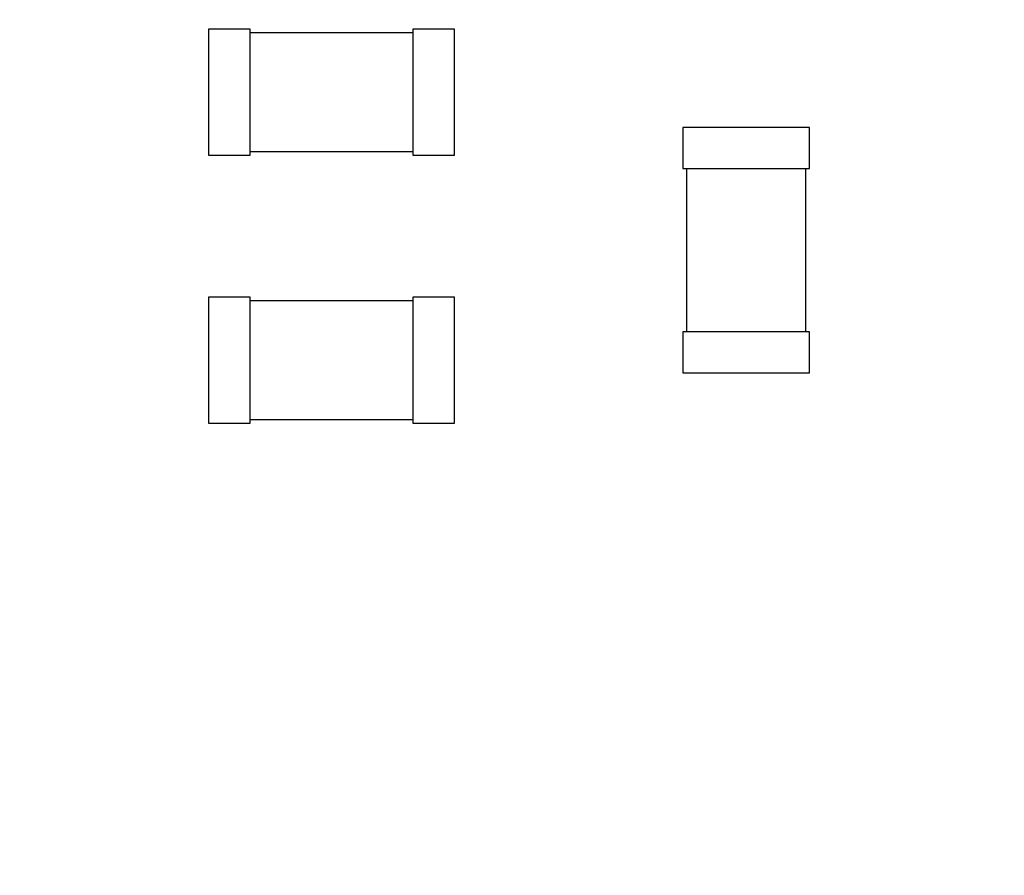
# Model space of a CAD drawing. Header units: millimetres. Extents: x 718 to 1157, y -195 to -52.
# Tile 69 of 156: x 1055.37 to 1061.98, y -101.78 to -96.04. Entities that reach past the tile are written whole.
import ezdxf

# ---------------------------------------------------------------- set-up
doc = ezdxf.new("R2010")
doc.units = ezdxf.units.MM
doc.header["$LTSCALE"] = 1.21
doc.header["$MEASUREMENT"] = 0
doc.header["$PDMODE"] = 3
doc.header["$PDSIZE"] = 0.3125
doc.layers.get('0').update_dxf_attribs({"linetype": 'CONTINUOUS'})
doc.layers.get('DEFPOINTS').update_dxf_attribs({"linetype": 'CONTINUOUS'})
doc.layers.add('Dim', color=3, linetype='CONTINUOUS', lineweight=25)
doc.styles.get("Standard").update_dxf_attribs({"font": 'txt', "width": 0.8})
doc.dimstyles.get("Standard").update_dxf_attribs({"dimtxt": 0.15625, "dimasz": 0.1875, "dimexe": 0.125, "dimexo": 0.0625, "dimgap": 0.09, "dimtad": 0, "dimtih": 1, "dimtoh": 1, "dimzin": 4, "dimdsep": 46, "dimtxsty": 'Standard', "dimblk": '_FILLED', "dimblk1": '_FILLED', "dimblk2": '_FILLED', "dimcen": 0.09, "dimazin": 1, "dimtp": 0.01, "dimtm": 0.01, "dimtfac": 1, "dimtofl": 0, "dimtmove": 0, "dimatfit": 3, "dimldrblk": '_FILLED', "dimfxl": 1, "dimtolj": 1, "dimtzin": 4, "dimarcsym": 0})

# ---------------------------------------------------------------- blocks, each defined once
blk = doc.blocks.new('_FILLED')
at = {"color": 0, "linetype": 'ByBlock'}
blk.add_solid([(0, 0), (-1, 0.1667), (-1, -0.1667)], dxfattribs=at)
blk = doc.blocks.new('*D39')
at = {"layer": 'DEFPOINTS', "color": 0}
for p in [(1078.3878, -65.8293), (1020.3879, -101.7796), (1078.3878, -101.7796)]:
    blk.add_point(p, dxfattribs=at)
at = {"layer": 'Dim', "color": 0, "lineweight": -2}
for p, q in [((1020.3879, -101.7171), (1020.3879, -65.7043)), ((1078.3878, -101.7171), (1078.3878, -65.7043)), ((1022.9279, -65.8293), (1045.6312, -65.8293)), ((1075.8478, -65.8293), (1053.1445, -65.8293))]:
    blk.add_line(p, q, dxfattribs=at)
at = {"layer": 'Dim', "color": 0, "lineweight": -2, "xscale": 2.54, "yscale": 2.54, "zscale": 2.54, "rotation": 180}
blk.add_blockref('_FILLED', (1020.3879, -65.8293), dxfattribs=at)
at = {"layer": 'Dim', "color": 0, "lineweight": -2, "xscale": 2.54, "yscale": 2.54, "zscale": 2.54}
blk.add_blockref('_FILLED', (1078.3878, -65.8293), dxfattribs=at)
at = {"layer": 'Dim', "color": 0, "insert": (1049.3878, -65.8293), "char_height": 2.5, "attachment_point": 5, "line_spacing_factor": 2.5}
blk.add_mtext('\\A1;58.00', dxfattribs=at)

msp = doc.modelspace()

# ---------------------------------------------------------------- linework, layer by layer
at = {"color": 7, "linetype": 'Continuous'}
for p, q in [((1056.6421, -96.9522), (1056.6421, -96.1022)), ((1056.6421, -96.1022), (1056.9171, -96.1022)), ((1056.9171, -96.1022), (1056.9171, -96.9522)), ((1058.0136, -96.9522), (1058.0136, -96.1022)), ((1058.0136, -96.1022), (1058.2886, -96.1022)), ((1058.2886, -96.1022), (1058.2886, -96.9522)), ((1056.9171, -96.1272), (1058.0136, -96.1272)), ((1059.8234, -96.763), (1059.8234, -97.038)), ((1060.6734, -96.763), (1059.8234, -96.763)), ((1060.6734, -97.038), (1060.6734, -96.763)), ((1056.9171, -96.9522), (1056.6421, -96.9522)), ((1058.0136, -96.9272), (1056.9171, -96.9272)), ((1058.2886, -96.9522), (1058.0136, -96.9522)), ((1059.8234, -97.038), (1060.6734, -97.038)), ((1059.8484, -97.038), (1059.8484, -98.1345)), ((1060.6484, -98.1345), (1060.6484, -97.038)), ((1056.6422, -98.7493), (1056.6422, -97.8993)), ((1056.6422, -97.8993), (1056.9172, -97.8993)), ((1056.9172, -97.8993), (1056.9172, -98.7493)), ((1058.0138, -98.7493), (1058.0138, -97.8993)), ((1058.0138, -97.8993), (1058.2888, -97.8993)), ((1058.2888, -97.8993), (1058.2888, -98.7493)), ((1056.9172, -97.9243), (1058.0138, -97.9243)), ((1059.8234, -98.1345), (1059.8234, -98.4095)), ((1060.6734, -98.1345), (1059.8234, -98.1345)), ((1060.6734, -98.4095), (1060.6734, -98.1345)), ((1059.8234, -98.4095), (1060.6734, -98.4095)), ((1056.9172, -98.7493), (1056.6422, -98.7493)), ((1058.0138, -98.7243), (1056.9172, -98.7243)), ((1058.2888, -98.7493), (1058.0138, -98.7493))]:
    msp.add_line(p, q, dxfattribs=at)

# ---------------------------------------------------------------- dimensions: what is measured, and where the dimension line sits
at = {"layer": 'Dim'}
dim = msp.add_linear_dim(base=(1078.3878, -65.8293), p1=(1020.3879, -101.7796), p2=(1078.3878, -101.7796), dimstyle='Standard', override={"dimtxt": 2.5, "dimasz": 2.54, "dimtih": 0, "dimtoh": 0, "dimzin": 0, "dimcen": 0.198, "dimadec": 0, "dimazin": 0, "dimtp": 0, "dimtm": 0, "dimtdec": 4, "dimtzin": 0}, dxfattribs=at)
dim.commit()
dim.dimension.update_dxf_attribs({"geometry": '*D39', "text_midpoint": (1049.3878, -65.8293)})

doc.saveas('drawing.dxf')
